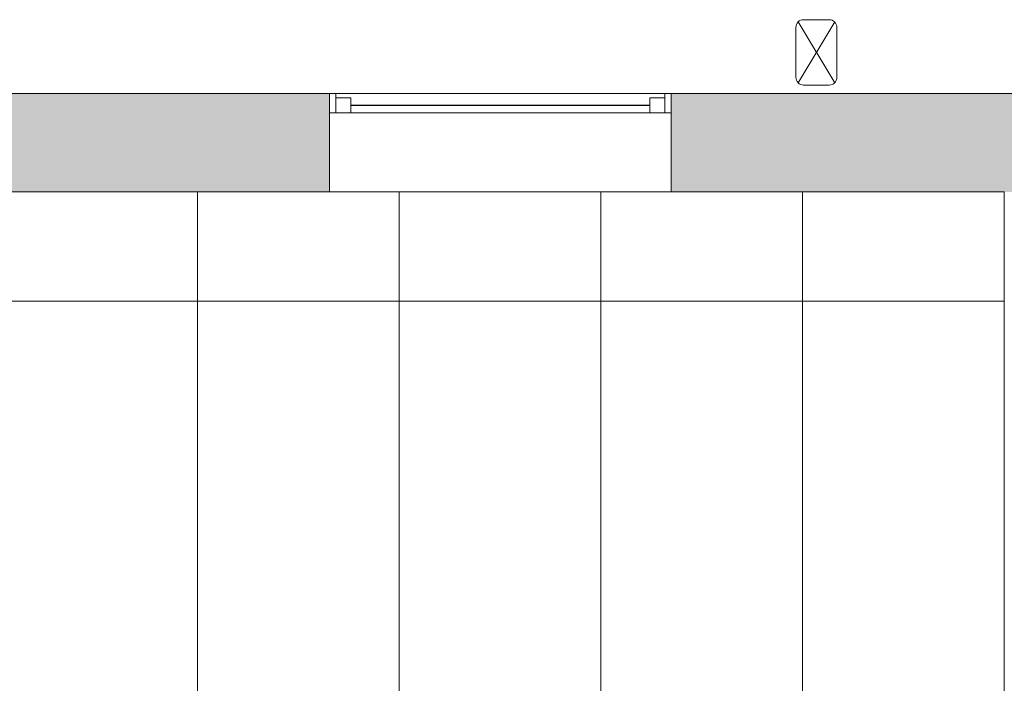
# Model space of a CAD drawing. Header units: inches. Extents: x 10 to 643, y -369 to 487.
# Tile 39 of 40: x 356 to 472, y 386 to 464. Entities that reach past the tile are written whole.
import ezdxf

# ---------------------------------------------------------------- set-up
doc = ezdxf.new("R2010")
doc.units = ezdxf.units.IN
doc.header["$MEASUREMENT"] = 0
for name, color, linetype, lineweight in [('A-CLNG', 13, 'Continuous', 9), ('A-CLNG-PATT', 13, 'Continuous', 9), ('A-GLAZ', 151, 'Continuous', 9), ('A-WALL', 90, 'Continuous', 9), ('A-WALL-PATT', 111, 'Continuous', 9), ('Q-SPCQ', 2, 'Continuous', 9)]:
    doc.layers.add(name, color=color, linetype=linetype, lineweight=lineweight)

# ---------------------------------------------------------------- blocks, each defined once
blk = doc.blocks.new('Planitar-Fixed - Default 1-5505504-Main Floor')
at = {"layer": 'A-GLAZ', "lineweight": 18}
for p, q in [((-20, 6.26), (-19.25, 6.26)), ((-19.25, 6.26), (-19.25, 4.03)), ((19.25, 6.26), (19.25, 4.03)), ((19.96, 6.26), (19.25, 6.26)), ((-19.25, 5.76), (-17.52, 5.76)), ((-17.52, 5.76), (-17.52, 4.03)), ((17.52, 5.76), (17.52, 4.03)), ((19.25, 5.76), (17.52, 5.76)), ((-19.25, 4.03), (-17.52, 4.03)), ((17.52, 4.03), (19.25, 4.03)), ((-20, -5.24), (-18.74, -5.24)), ((20, -5.24), (18.74, -5.24))]:
    blk.add_line(p, q, dxfattribs=at)
at = {"layer": 'A-GLAZ'}
for p, q in [((20, 6.26), (-20, 6.26)), ((-20, 4.03), (-20, 6.26)), ((20, 4.03), (20, 6.26)), ((20, 4.03), (-20, 4.03)), ((-20, 4.03), (-20, -5.24)), ((-20, 4.03), (20, 4.03)), ((20, 4.03), (-20, 4.03)), ((-20, -5.24), (-20, 4.03)), ((20, -5.24), (20, 4.03)), ((20, -5.24), (20, 4.03)), ((-20, -5.24), (20, -5.24)), ((-20, -5.24), (20, -5.24))]:
    blk.add_line(p, q, dxfattribs=at)
at = {"layer": 'A-GLAZ', "lineweight": 25}
blk.add_line((-17.52, 4.9), (17.52, 4.9), dxfattribs=at)
blk = doc.blocks.new('Downspout - Downspout_4650-5603892-Main Floor')
at = {"layer": 'Q-SPCQ'}
for p, q in [((-1.5, 0), (1.5, 0)), ((-2.4, -6.75), (-2.4, -0.9)), ((-2.14, -0.26), (2.14, -7.39)), ((-2.14, -7.39), (2.14, -0.26)), ((2.4, -0.9), (2.4, -6.75)), ((-1.5, -7.65), (1.5, -7.65))]:
    blk.add_line(p, q, dxfattribs=at)
for centre, start, end in [((1.5, -0.9), 360, 90), ((-1.5, -0.9), 90, 180), ((-1.5, -6.75), 180, 270), ((1.5, -6.75), 270, 0)]:
    blk.add_arc(centre, 0.9, start, end, dxfattribs=at)

msp = doc.modelspace()

# ---------------------------------------------------------------- hatches: boundary and pattern name
at = {"layer": 'A-CLNG-PATT', "lineweight": 18}
h = msp.add_hatch(dxfattribs=at)
h.set_pattern_fill('FP_5', color=256, style=0, pattern_type=2)
h.set_pattern_definition([(90, (448.12, 336.697), (23.622, -1e-15), []), (0, (448.12, 336.697), (0, -47.244), [])])
h.paths.add_polyline_path([(470.61, 279.25), (471.74, 279.25), (471.74, 444), (235.75, 444), (235.75, 279.25), (447.25, 279.25)], flags=0)
h.paths.add_polyline_path([(398.74, 310.13), (398.74, 337.38), (377.99, 337.38), (377.99, 383.38), (399.99, 383.38), (399.99, 338.13), (424.99, 338.13), (424.99, 383.38), (446.99, 383.38), (446.99, 337.38), (426.74, 337.38), (426.74, 310.13), (399.24, 310.13)], flags=0)
h.paths.add_polyline_path([(352.99, 337.38), (330.99, 337.38), (330.99, 383.38), (352.99, 383.38), (352.99, 380.27)], flags=0)
h.paths.add_polyline_path([(305.99, 337.38), (283.99, 337.38), (283.99, 383.38), (305.99, 383.38), (305.99, 380.27)], flags=0)
h.paths.add_polyline_path([(318.15, 357.24), (317.02, 357.65), (316.11, 358.42), (315.51, 359.45), (315.3, 360.63), (315.51, 361.8), (316.11, 362.83), (317.02, 363.6), (318.15, 364.01), (319.34, 364.01), (320.46, 363.6), (321.37, 362.83), (321.97, 361.8), (322.18, 360.63), (321.97, 359.45), (321.37, 358.42), (320.46, 357.65), (319.34, 357.24)], flags=0)
at = {"layer": 'A-WALL-PATT'}
h = msp.add_hatch(color=9, dxfattribs=at)
h.paths.add_polyline_path([(471.75, 444), (478.25, 444), (478.25, 455.5), (432.75, 455.5), (432.75, 444)], flags=0)
h.paths.add_polyline_path([(185, 444), (185, 455.5), (174, 455.5), (174, 444), (182.34, 444)], flags=0)
h.paths.add_polyline_path([(221, 444), (392.75, 444), (392.75, 455.5), (221, 455.5)], flags=0)

# ---------------------------------------------------------------- linework, layer by layer
at = {"layer": 'A-CLNG'}
msp.add_line((471.74, 444), (471.74, 279.25), dxfattribs=at)
at = {"layer": 'A-WALL'}
for p, q in [((23.99, 455.5), (392.75, 455.5)), ((432.75, 455.5), (624, 455.5)), ((392.75, 444), (235.75, 444)), ((471.75, 444), (432.75, 444)), ((471.75, 279.25), (471.75, 444))]:
    msp.add_line(p, q, dxfattribs=at)

# ---------------------------------------------------------------- block references
at = {"layer": 'A-GLAZ'}
msp.add_blockref('Planitar-Fixed - Default 1-5505504-Main Floor', (412.75, 449.24), dxfattribs=at)
at = {"layer": 'Q-SPCQ', "rotation": 180}
msp.add_blockref('Downspout - Downspout_4650-5603892-Main Floor', (449.75, 456.5), dxfattribs=at)

doc.saveas('drawing.dxf')
